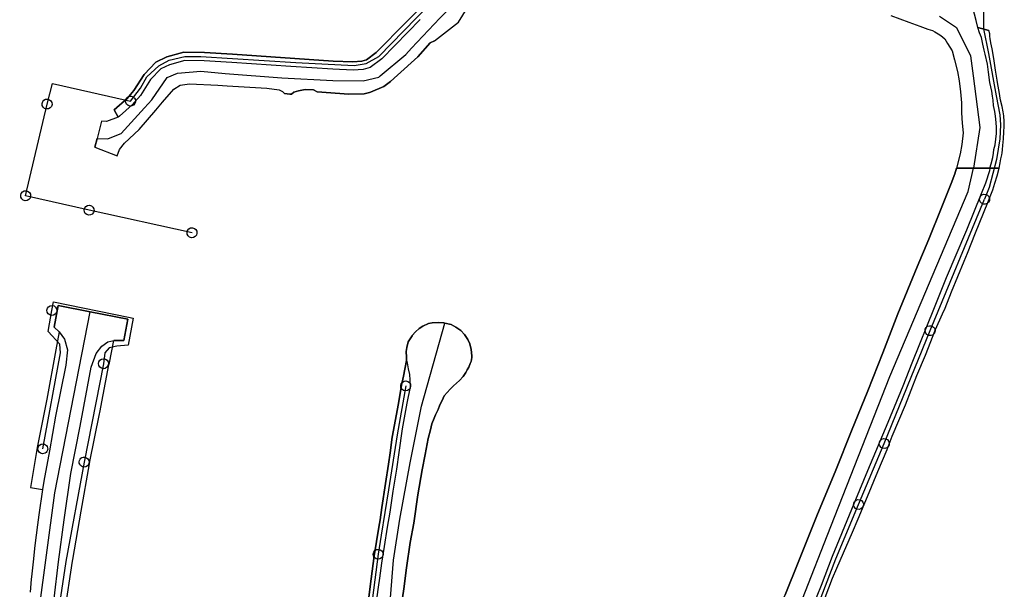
# Model space of a CAD drawing. Extents: x 166506 to 171543, y 332500 to 338212.
# Tile 42 of 139: x 167349 to 167585, y 335699 to 335836. Entities that reach past the tile are written whole.
import ezdxf

# ---------------------------------------------------------------- set-up
doc = ezdxf.new("R2010")
doc.units = 0
doc.header["$MEASUREMENT"] = 0
doc.layers.get('0').update_dxf_attribs({"color": 1, "linetype": 'CONTINUOUS'})
for name, color, linetype in [('IRISH_OS_1000S_FEATURE', 252, 'CONTINUOUS'), ('UNDERGROUND_ROUTE', 1, 'CONTINUOUS'), ('UUB', 1, 'CONTINUOUS')]:
    doc.layers.add(name, color=color, linetype=linetype)

# ---------------------------------------------------------------- blocks, each defined once
blk = doc.blocks.new('UUB_LOCATION_AC_T02')
at = {"color": 0, "linetype": 'ByBlock'}
blk.add_lwpolyline([(18862, 2286, -1), (-18862, -2286, -1), (18862, 2286)], format="xyb", close=True, dxfattribs=at)

msp = doc.modelspace()

# ---------------------------------------------------------------- linework, layer by layer
at = {"layer": 'IRISH_OS_1000S_FEATURE', "color": 9}
for points in [[(167367.49, 335807.084), (167370.095, 335807.021), (167371.865, 335807.735), (167373.271, 335808.302), (167378.901, 335814.487), (167380.608, 335816.362), (167384.339, 335821.687), (167386.835, 335822.797), (167392.412, 335823.26), (167398.228, 335822.674), (167411.902, 335821.659), (167424.114, 335821.026), (167431.418, 335820.955), (167435.169, 335821.843), (167435.502, 335822.121), (167441.631, 335827.232), (167443.043, 335828.739), (167449.841, 335835.976), (167450.573, 335836.756), (167459.203, 335845.838), (167460.797, 335848.455), (167461.726, 335849.981), (167462.1, 335851.245), (167464.85, 335860.532)], [(167371.563, 335813.941), (167374.702, 335816.703), (167376.317, 335818.601), (167378.771, 335822.479), (167381.626, 335825.44), (167384.207, 335826.686), (167388.292, 335827.788), (167393.277, 335827.687), (167399.983, 335827.318), (167424.185, 335825.685), (167428.955, 335825.522), (167431.061, 335825.64), (167432.191, 335825.934), (167434.538, 335827.693), (167449.075, 335842.549), (167450.18, 335843.53), (167455.28, 335849.521), (167455.878, 335850.576), (167456.692, 335853.859)], [(167579.025, 335833.74), (167578.601, 335835.414), (167578.238, 335836.949), (167577.816, 335838.444), (167577.457, 335839.759), (167577.071, 335841.553), (167576.792, 335842.849), (167576.696, 335843.948), (167576.677, 335845.268), (167576.561, 335846.327), (167576.588, 335847.247), (167576.833, 335848.291), (167576.934, 335849.553)], [(167449.075, 335842.549), (167434.538, 335827.693), (167432.191, 335825.934), (167431.061, 335825.64), (167428.955, 335825.522), (167424.185, 335825.685), (167399.983, 335827.318), (167393.277, 335827.687), (167388.292, 335827.788), (167384.207, 335826.686), (167381.626, 335825.44), (167378.771, 335822.479), (167376.317, 335818.601), (167374.702, 335816.703), (167371.563, 335813.941), (167372.597, 335812.187), (167369.747, 335811.166), (167368.594, 335811.244), (167367.49, 335807.084), (167366.939, 335805.008), (167372.329, 335802.934), (167372.862, 335804.449), (167374.063, 335805.962), (167377.616, 335809.27), (167381.582, 335813.894), (167383.223, 335815.807), (167385.954, 335818.956), (167387.423, 335819.912), (167389.655, 335820.235), (167396.507, 335819.899), (167398.755, 335819.759), (167408.233, 335819.17), (167411.225, 335818.762), (167412.01, 335818.394), (167412.255, 335818.124), (167412.5, 335817.854), (167413.75, 335817.728), (167414.193, 335817.749), (167414.726, 335818.175), (167415.843, 335818.554), (167417.461, 335818.851), (167419.489, 335818.739), (167420.338, 335818.266), (167427.937, 335817.746), (167431.632, 335817.798), (167432.931, 335818.097), (167433.173, 335818.204), (167436.339, 335819.598), (167437.987, 335820.806), (167439.651, 335822.308), (167444.49, 335826.675), (167447.469, 335830.016), (167448.532, 335830.553), (167454.332, 335835.04), (167457.391, 335840.026)], [(167454.332, 335835.04), (167457.391, 335840.026)], [(167558.16, 335836.617), (167562.444, 335835.019), (167565.099, 335834.017), (167567.029, 335833.325), (167568.154, 335833.041), (167568.699, 335832.67), (167569.466, 335832.241), (167570.092, 335831.83), (167571.104, 335831.004), (167571.74, 335829.874), (167572.846, 335828.109), (167573.438, 335825.938), (167574.139, 335823.167), (167574.492, 335820.892), (167574.83, 335818.277), (167575.126, 335815.616), (167575.123, 335813.26), (167575.26, 335810.742), (167575.474, 335808.424), (167575.194, 335805.66), (167574.787, 335803.394), (167573.897, 335800), (167584.118, 335800), (167584.118, 335800), (167584.401, 335801.213), (167584.566, 335802.216), (167584.753, 335803.139), (167584.845, 335803.64), (167584.974, 335804.401), (167585.018, 335805.503), (167585.089, 335806.144), (167585.154, 335807.125), (167585.252, 335808.647), (167585.372, 335810.069), (167585.356, 335811.149), (167585.235, 335812.568), (167585.062, 335813.485), (167584.843, 335814.762), (167584.461, 335816.257), (167584.13, 335818.372), (167583.806, 335820.028), (167583.67, 335821.126), (167583.235, 335823.5), (167582.834, 335826.315), (167582.461, 335828.57), (167582.119, 335830.065), (167581.984, 335831.103), (167581.934, 335831.573), (167581.868, 335832.202), (167581.676, 335833.019), (167579.025, 335833.74), (167578.601, 335835.414), (167578.238, 335836.949)], [(167445.09, 335835.65), (167442.107, 335832.591), (167435.862, 335826.185), (167433.076, 335824.098), (167431.372, 335823.654), (167428.977, 335823.52), (167424.084, 335823.687), (167414.045, 335824.376), (167399.862, 335825.322), (167393.202, 335825.688), (167388.537, 335825.783), (167384.909, 335824.804), (167382.818, 335823.793), (167380.352, 335821.237), (167377.932, 335817.413), (167375.954, 335815.138), (167372.887, 335812.442), (167372.597, 335812.187)], [(167448.532, 335830.553), (167454.332, 335835.04)], [(167558.16, 335836.617), (167562.444, 335835.019), (167565.099, 335834.017), (167567.029, 335833.325), (167568.154, 335833.041), (167568.699, 335832.67), (167569.466, 335832.241), (167570.092, 335831.83), (167571.104, 335831.004), (167571.74, 335829.874), (167572.846, 335828.109), (167573.438, 335825.938), (167574.139, 335823.167), (167574.492, 335820.892), (167574.83, 335818.277), (167575.126, 335815.616)], [(167569.795, 335836.432), (167573.872, 335833.754), (167577.273, 335826.928), (167577.899, 335822.114)], [(167579.025, 335833.74), (167581.676, 335833.019)], [(167580.528, 335828.28), (167580.204, 335829.697), (167579.921, 335831.313), (167579.404, 335832.466), (167579.025, 335833.74)], [(167581.934, 335831.573), (167581.868, 335832.202), (167581.676, 335833.019)], [(167448.532, 335830.553), (167447.469, 335830.016), (167444.49, 335826.675), (167439.651, 335822.308), (167437.987, 335820.806), (167436.339, 335819.598), (167433.173, 335818.204), (167432.931, 335818.097), (167431.632, 335817.798), (167427.937, 335817.746), (167420.338, 335818.266), (167419.489, 335818.739), (167417.461, 335818.851), (167415.843, 335818.554), (167414.726, 335818.175), (167414.193, 335817.749), (167413.75, 335817.728)], [(167582.834, 335826.315), (167582.461, 335828.57), (167582.119, 335830.065), (167581.984, 335831.103), (167581.934, 335831.573)], [(167581.932, 335800), (167582.211, 335801.022), (167582.583, 335802.544), (167582.781, 335803.542), (167582.873, 335804.431), (167583.177, 335805.556), (167583.297, 335806.938), (167583.524, 335808.284), (167583.536, 335809.722), (167583.438, 335810.961), (167583.276, 335812.459), (167583.08, 335813.576), (167582.759, 335814.992), (167582.701, 335816.271), (167582.567, 335817.229), (167582.369, 335818.467), (167581.919, 335820.5), (167581.603, 335822.976), (167581.334, 335824.953), (167580.739, 335827.364), (167580.528, 335828.28)], [(167585.372, 335810.069), (167585.356, 335811.149), (167585.235, 335812.568), (167585.062, 335813.485), (167584.843, 335814.762), (167584.461, 335816.257), (167584.13, 335818.372), (167583.806, 335820.028), (167583.67, 335821.126), (167583.235, 335823.5), (167582.834, 335826.315)], [(167372.329, 335802.934), (167372.862, 335804.449), (167374.063, 335805.962), (167377.616, 335809.27), (167381.582, 335813.894), (167383.223, 335815.807), (167385.954, 335818.956), (167387.423, 335819.912), (167389.655, 335820.235), (167396.507, 335819.899), (167398.755, 335819.759), (167408.233, 335819.17), (167411.225, 335818.762), (167412.01, 335818.394), (167412.255, 335818.124)], [(167577.899, 335822.114), (167579.508, 335809.737), (167577.938, 335800)], [(167413.75, 335817.728), (167412.5, 335817.854), (167412.255, 335818.124)], [(167575.126, 335815.616), (167575.123, 335813.26), (167575.26, 335810.742), (167575.474, 335808.424), (167575.194, 335805.66), (167574.787, 335803.394), (167573.897, 335800)], [(167372.597, 335812.187), (167371.563, 335813.941)], [(167372.597, 335812.187), (167369.747, 335811.166), (167368.594, 335811.244), (167367.49, 335807.084)], [(167584.118, 335800), (167584.401, 335801.213), (167584.566, 335802.216), (167584.753, 335803.139), (167584.845, 335803.64), (167584.974, 335804.401), (167585.018, 335805.503), (167585.089, 335806.144), (167585.154, 335807.125), (167585.252, 335808.647), (167585.372, 335810.069)], [(167366.939, 335805.008), (167367.49, 335807.084)], [(167366.939, 335805.008), (167372.329, 335802.934)], [(167508.922, 335649.151), (167510.675, 335652.481), (167514.825, 335660.62), (167518.503, 335667.854), (167524.925, 335680.833), (167525.797, 335682.422), (167528.912, 335689.065), (167532.732, 335697.601), (167535.886, 335705.345), (167540.375, 335716.575), (167544.929, 335727.548), (167548.671, 335736.984), (167552.612, 335746.544), (167556.221, 335755.637), (167559.804, 335765.03), (167564.432, 335776.303), (167567.228, 335782.94), (167570.23, 335790.281), (167572.627, 335796.28), (167573.494, 335798.576), (167573.896, 335799.998)], [(167532.438, 335685.206), (167542.855, 335711.753), (167557.873, 335750.023), (167576.691, 335794.379), (167577.938, 335800)], [(167542.349, 335696.924), (167544.142, 335701.58), (167545.176, 335704.021), (167545.982, 335705.817), (167548.915, 335712.617), (167550.314, 335715.825), (167552.493, 335721.209), (167554.981, 335727.179), (167557.221, 335732.504), (167558.402, 335735.628), (167561.66, 335743.214), (167564.348, 335750.189), (167566.437, 335755.071), (167568.821, 335761.239), (167570.549, 335765.054), (167571.145, 335766.366), (167572.69, 335770.337), (167575.733, 335777.639), (167576.536, 335779.575), (167578.444, 335784.474), (167581.448, 335791.735), (167582.162, 335793.61), (167582.61, 335794.798), (167583.103, 335796.355), (167583.623, 335798.102), (167584.117, 335800), (167583.892, 335800), (167581.932, 335800), (167577.938, 335800), (167573.896, 335799.998), (167573.494, 335798.576), (167572.627, 335796.28), (167570.23, 335790.281), (167567.228, 335782.94), (167564.432, 335776.303), (167559.804, 335765.03), (167556.221, 335755.637), (167552.612, 335746.544), (167548.671, 335736.984), (167544.929, 335727.548), (167540.375, 335716.575), (167535.886, 335705.345), (167532.732, 335697.601)], [(167581.932, 335800), (167581.783, 335799.365), (167580.879, 335796.386), (167579.788, 335793.804), (167576.291, 335785.113), (167571.427, 335773.635), (167568.561, 335766.457), (167563.172, 335753.148), (167561.015, 335747.664), (167557.378, 335738.971), (167552.517, 335727.332), (167548.651, 335718.074), (167544.062, 335706.761), (167541.373, 335699.867), (167540.381, 335697.307), (167539.33, 335694.725), (167538.691, 335692.552), (167538.223, 335690.322)], [(167582.61, 335794.798), (167583.103, 335796.355), (167583.623, 335798.102), (167584.117, 335800)], [(167576.536, 335779.575), (167578.444, 335784.474), (167581.448, 335791.735), (167582.162, 335793.61), (167582.61, 335794.798)], [(167570.549, 335765.054), (167571.145, 335766.366), (167572.69, 335770.337), (167575.733, 335777.639), (167576.536, 335779.575)], [(167359.751, 335693.503), (167361.574, 335705.65), (167361.634, 335706.048), (167363.635, 335717.691), (167365.694, 335729.057), (167365.793, 335729.605), (167368.104, 335741.05), (167368.162, 335741.335), (167370.353, 335752.792), (167370.441, 335753.253), (167371.527, 335758.613), (167373.902, 335758.645), (167374.918, 335763.729), (167365.803, 335765.524), (167358.171, 335767.027), (167357.178, 335761.825), (167358.354, 335760.682), (167357.606, 335756.343), (167355.388, 335744.552), (167353.13, 335732.931), (167351.466, 335723.332), (167354.348, 335722.839), (167353.504, 335716.788), (167353.209, 335714.427), (167352.583, 335709.417), (167352.142, 335705.546), (167351.773, 335701.924), (167351.668, 335701.393), (167351.388, 335698.252)], [(167358.354, 335760.682), (167357.178, 335761.825), (167358.171, 335767.027), (167365.803, 335765.524)], [(167369.241, 335646.865), (167366.176, 335652.75), (167361.77, 335661.856), (167357.824, 335670.82), (167355.928, 335679.004), (167353.518, 335693.374), (167357.346, 335722.077), (167365.803, 335765.524)], [(167365.803, 335765.524), (167374.918, 335763.729), (167373.902, 335758.645), (167371.527, 335758.613)], [(167564.348, 335750.189), (167566.437, 335755.071), (167568.821, 335761.239), (167570.549, 335765.054)], [(167440.571, 335695.265), (167441.134, 335699.042), (167441.784, 335704.057), (167442.701, 335710.191), (167443.588, 335714.824), (167444.549, 335721.559), (167445.605, 335727.552), (167446.307, 335731.307), (167446.97, 335735.083), (167447.562, 335737.179), (167447.871, 335738.657), (167448.419, 335739.974), (167448.784, 335740.811), (167449.391, 335742.048), (167449.778, 335743.165), (167450.404, 335744.221), (167450.871, 335745.358), (167451.576, 335746.154), (167452.261, 335746.95), (167453.065, 335747.724), (167454.513, 335749.055), (167455.379, 335750.01), (167456.085, 335750.926), (167456.369, 335751.584), (167456.752, 335752.241), (167457.057, 335753.079), (167457.319, 335753.578), (167457.486, 335754.537), (167457.466, 335754.918), (167457.335, 335756.434), (167456.981, 335757.832), (167456.523, 335758.847), (167455.747, 335760.023), (167454.876, 335760.985), (167453.642, 335761.819), (167452.569, 335762.469), (167451.044, 335762.8), (167450.737, 335762.866), (167449.392, 335762.94), (167447.93, 335762.858), (167447.08, 335762.684), (167445.723, 335762.082), (167444.815, 335761.507), (167443.977, 335760.734), (167443.199, 335759.815), (167443.15, 335759.736), (167442.242, 335758.283), (167441.911, 335756.981), (167441.743, 335756.016), (167441.782, 335754.636), (167441.813, 335753.827), (167441.058, 335750.066), (167440.597, 335747.903), (167439.9, 335743.506), (167438.372, 335735.416), (167437.843, 335731.631), (167437.473, 335728.982), (167436.745, 335724.327), (167435.871, 335718.533), (167435.445, 335715.607), (167435.182, 335713.798), (167434.041, 335706.985), (167433.097, 335699.602), (167432.761, 335696.974)], [(167486.543, 335613.526), (167482.024, 335617.094), (167475.948, 335624.511), (167467.266, 335634.384), (167462.818, 335639.511), (167455.878, 335649.554), (167449.41, 335658.253), (167445.743, 335663.815), (167441.812, 335671.999), (167439.666, 335677.592), (167438.391, 335681.78), (167437.591, 335685.225), (167437.655, 335689.264), (167437.941, 335696.842), (167438.655, 335705.877), (167440.194, 335715.726), (167442.655, 335729.27), (167445.436, 335742.832), (167451.044, 335762.8)], [(167451.044, 335762.8), (167452.569, 335762.469), (167453.642, 335761.819), (167454.876, 335760.985), (167455.747, 335760.023), (167456.523, 335758.847), (167456.981, 335757.832), (167457.335, 335756.434), (167457.466, 335754.918), (167457.486, 335754.537), (167457.319, 335753.578), (167457.057, 335753.079), (167456.752, 335752.241), (167456.369, 335751.584), (167456.085, 335750.926), (167455.379, 335750.01), (167454.513, 335749.055), (167453.065, 335747.724), (167452.261, 335746.95), (167451.576, 335746.154), (167450.871, 335745.358), (167450.404, 335744.221), (167449.778, 335743.165), (167449.391, 335742.048), (167448.784, 335740.811), (167448.419, 335739.974), (167447.871, 335738.657), (167447.562, 335737.179), (167446.97, 335735.083), (167446.307, 335731.307), (167445.605, 335727.552), (167444.549, 335721.559), (167443.588, 335714.824), (167442.701, 335710.191), (167441.784, 335704.057), (167441.134, 335699.042), (167440.571, 335695.265)], [(167443.15, 335759.736), (167443.199, 335759.815), (167443.977, 335760.734), (167444.815, 335761.507), (167445.723, 335762.082), (167447.08, 335762.684), (167447.93, 335762.858), (167449.392, 335762.94), (167450.737, 335762.866), (167451.044, 335762.8)], [(167358.354, 335760.682), (167359.663, 335758.92), (167360.412, 335756.362), (167360.014, 335752.691), (167357.536, 335740.494), (167356.057, 335732.151), (167354.733, 335724.877), (167354.348, 335722.839)], [(167358.354, 335760.682), (167357.606, 335756.343)], [(167441.813, 335753.827), (167441.782, 335754.636), (167441.743, 335756.016), (167441.911, 335756.981), (167442.242, 335758.283), (167443.15, 335759.736)], [(167357.606, 335756.343), (167355.388, 335744.552)], [(167357.158, 335696.738), (167358.22, 335705.542), (167359.608, 335715.618), (167361.202, 335726.739), (167363.399, 335738.041), (167366.1, 335752.186), (167367.242, 335755.525), (167368.66, 335757.246), (167370.059, 335758.287), (167371.527, 335758.613)], [(167370.353, 335752.792), (167370.441, 335753.253), (167371.527, 335758.613)], [(167368.104, 335741.05), (167368.162, 335741.335), (167370.353, 335752.792)], [(167441.813, 335753.827), (167441.941, 335753.259), (167442.229, 335751.821), (167442.494, 335750.488), (167442.624, 335749.176), (167442.686, 335747.491), (167441.901, 335743.614), (167440.763, 335737.401), (167439.989, 335731.727), (167439.425, 335727.71), (167438.514, 335722.436), (167437.784, 335717.401), (167437.162, 335713.805), (167436.454, 335709.17), (167435.811, 335705.234), (167435.289, 335701.558), (167435.016, 335699.42), (167434.682, 335697.082)], [(167440.597, 335747.903), (167441.058, 335750.066), (167441.813, 335753.827)], [(167558.402, 335735.628), (167561.66, 335743.214), (167564.348, 335750.189)], [(167437.843, 335731.631), (167438.372, 335735.416), (167439.9, 335743.506), (167440.597, 335747.903)], [(167355.388, 335744.552), (167353.13, 335732.931)], [(167365.694, 335729.057), (167365.793, 335729.605), (167368.104, 335741.05)], [(167552.493, 335721.209), (167554.981, 335727.179), (167557.221, 335732.504), (167558.402, 335735.628)], [(167353.13, 335732.931), (167351.466, 335723.332), (167354.348, 335722.839)], [(167435.445, 335715.607), (167435.871, 335718.533), (167436.745, 335724.327), (167437.473, 335728.982), (167437.843, 335731.631)], [(167363.635, 335717.691), (167365.694, 335729.057)], [(167354.348, 335722.839), (167353.504, 335716.788), (167353.209, 335714.427)], [(167545.982, 335705.817), (167548.915, 335712.617), (167550.314, 335715.825), (167552.493, 335721.209)], [(167361.574, 335705.65), (167361.634, 335706.048), (167363.635, 335717.691)], [(167353.209, 335714.427), (167352.583, 335709.417), (167352.142, 335705.546)], [(167433.097, 335699.602), (167434.041, 335706.985), (167435.182, 335713.798), (167435.445, 335715.607)], [(167352.142, 335705.546), (167351.773, 335701.924)], [(167359.751, 335693.503), (167361.574, 335705.65)], [(167553.43, 335683.488), (167552.922, 335682.858), (167550.624, 335683.754), (167547.904, 335684.743), (167545.81, 335685.404), (167544.545, 335685.62), (167543.558, 335685.961), (167542.686, 335686.565), (167541.493, 335687.243), (167540.919, 335687.972), (167540.174, 335689.239), (167539.962, 335689.895), (167540.561, 335692.067), (167541.477, 335694.406), (167542.349, 335696.924), (167544.142, 335701.58), (167545.176, 335704.021), (167545.982, 335705.817)], [(167351.773, 335701.924), (167351.668, 335701.393), (167351.388, 335698.252)], [(167432.168, 335687.092), (167432.049, 335688.259), (167432.139, 335689.818), (167432.248, 335691.317), (167432.321, 335693.497), (167432.761, 335696.974), (167433.097, 335699.602)]]:
    msp.add_lwpolyline(points, dxfattribs=at)
at = {"layer": 'UNDERGROUND_ROUTE'}
for points in [[(167375.547, 335816.053), (167377.906, 335819.206), (167379.433, 335821.892), (167382.33, 335824.526), (167384.806, 335825.895), (167388.598, 335826.738), (167392.39, 335826.791), (167415.197, 335825.316), (167429.207, 335824.631), (167432.157, 335825.105), (167435.159, 335826.791), (167450.223, 335842.276), (167455.753, 335848.386), (167457.07, 335850.967), (167457.544, 335854.39), (167457.439, 335855.918), (167456.485, 335857.731)], [(167581.477, 335843.481), (167580.406, 335837.95), (167580.359, 335835.899), (167580.351, 335833.38), (167581.571, 335827.462), (167583.389, 335817.299), (167584.322, 335812.777), (167584.461, 335810.4), (167584.322, 335806.997), (167583.482, 335802.056), (167581.711, 335795.343), (167580.629, 335792.52)], [(167355.489, 335815.359), (167356.785, 335820.26), (167370.269, 335817.257), (167375.547, 335816.053)], [(167350.342, 335793.356), (167355.489, 335815.359)], [(167365.59, 335789.881), (167350.342, 335793.356)], [(167567.545, 335760.986), (167580.629, 335792.52)], [(167390.295, 335784.477), (167365.59, 335789.881)], [(167354.469, 335732.644), (167358.722, 335755.678), (167358.513, 335757.724), (167355.715, 335760.773), (167356.65, 335765.839)], [(167356.65, 335765.839), (167357.049, 335767.889), (167375.043, 335764.242), (167376.143, 335764.005), (167374.943, 335757.482), (167372.271, 335757.28), (167370.41, 335756.84), (167369.395, 335755.69), (167369.022, 335753.055)], [(167556.541, 335733.902), (167567.545, 335760.986)], [(167369.022, 335753.055), (167364.39, 335729.442)], [(167441.609, 335747.725), (167439.529, 335735.957), (167437.504, 335722.766), (167435.752, 335711.874), (167434.994, 335707.337)], [(167550.36, 335719.27), (167556.541, 335733.902)], [(167364.39, 335729.442), (167359.975, 335705.617), (167358.702, 335696.999), (167358.294, 335693.719)], [(167539.722, 335687.818), (167539.122, 335689.644), (167539.614, 335691.942), (167541.42, 335697.072), (167544.949, 335706.264), (167550.36, 335719.27)], [(167434.994, 335707.337), (167433.617, 335696.877), (167433.18, 335692.224), (167433.125, 335685.383), (167433.672, 335681.004), (167434.548, 335678.212), (167435.935, 335674.976)]]:
    msp.add_lwpolyline(points, dxfattribs=at)

# ---------------------------------------------------------------- block references
at = {"layer": 'UUB'}
for p, xscale, yscale, rotation in [((167355.489, 335815.359), 6.3e-05, 6.3e-05, 76.833959), ((167375.547, 335816.053), 6.3e-05, 6.3e-05, 53.197034), ((167350.342, 335793.356), 6.3e-05, 6.3e-05, 167.161626), ((167580.629, 335792.52), 6.3e-05, 6.3e-05, 249.029158), ((167365.59, 335789.881), 6.3e-05, 6.3e-05, 167.661391), ((167390.295, 335784.477), 6.3e-05, 6.3e-05, 167.661391), ((167356.65, 335765.839), 6.3e-05, 6.3e-05, 79.542949), ((167567.545, 335760.986), 6.3e-05, 6.3e-05, 67.465597), ((167369.022, 335753.055), 6.3e-05, 6.3e-05, 261.9429699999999), ((167441.609, 335747.725), 6.3e-05, 6.3e-05, 259.976469), ((167556.541, 335733.902), 6.3e-05, 6.3e-05, 67.099334), ((167354.469, 335732.644), 6.2e-05, 6.2e-05, 79.538721), ((167364.39, 335729.442), 6.3e-05, 6.3e-05, 258.901603), ((167550.36, 335719.27), 6.3e-05, 6.3e-05, 67.41079800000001), ((167434.994, 335707.337), 6.2e-05, 6.2e-05, 260.515153)]:
    msp.add_blockref('UUB_LOCATION_AC_T02', p, dxfattribs=dict(at, xscale=xscale, yscale=yscale, rotation=rotation))

doc.saveas('drawing.dxf')
